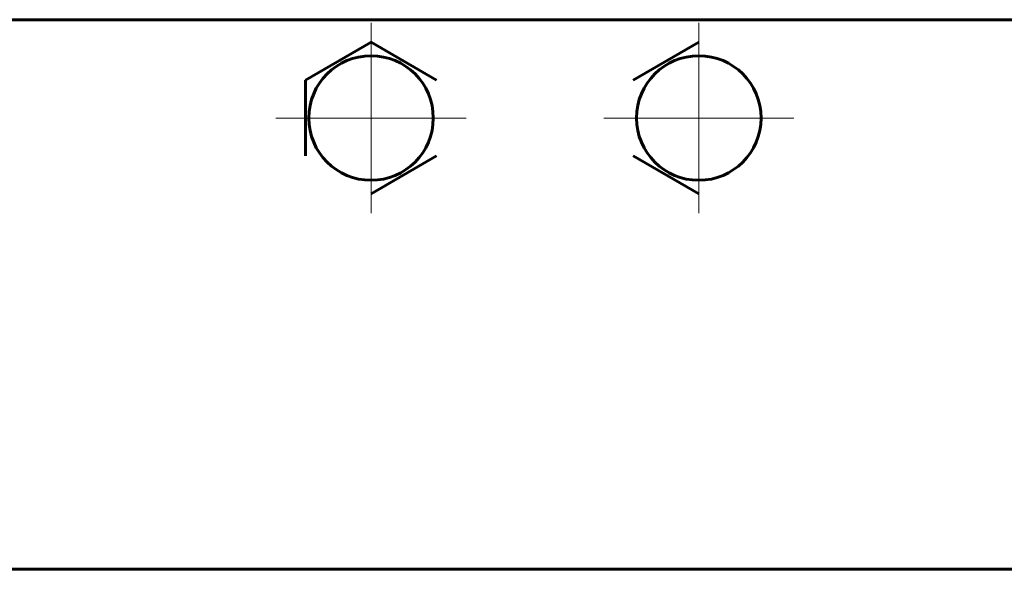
# Model space of a CAD drawing. Header units: millimetres. Extents: x -197 to 407, y -97 to 107.
# Tile 3 of 16: x -31 to 29, y 31 to 64. Entities that reach past the tile are written whole.
import ezdxf

# ---------------------------------------------------------------- set-up
doc = ezdxf.new("R2010")
doc.units = ezdxf.units.MM
doc.linetypes.add('K5LT_AXLED', pattern=[12, 7.5, -1.5, 1.5, -1.5])
doc.linetypes.add('K5LT_BASIC', pattern=[0])
doc.layers.add('Системный слой (1)', color=7, linetype='Continuous', true_color=0x6c6c6c)

# ---------------------------------------------------------------- blocks, each defined once
blk = doc.blocks.new('U23')
at = {"layer": 'Системный слой (1)', "color": 30, "linetype": 'K5LT_AXLED', "lineweight": 18, "true_color": 0xff8000}
for q in [(-10, 64.108), (-15.8, 58.308), (-4.2, 58.308), (-10, 52.508)]:
    blk.add_line((-10, 58.308), q, dxfattribs=at)
blk = doc.blocks.new('U26')
at = {"layer": 'Системный слой (1)', "color": 30, "linetype": 'K5LT_AXLED', "lineweight": 18, "true_color": 0xff8000}
for q in [(10, 64.108), (4.2, 58.308), (15.8, 58.308), (10, 52.508)]:
    blk.add_line((10, 58.308), q, dxfattribs=at)

msp = doc.modelspace()

# ---------------------------------------------------------------- linework, layer by layer
at = {"layer": 'Системный слой (1)', "color": 150, "linetype": 'K5LT_BASIC', "lineweight": 60, "true_color": 0x0080ff}
for p, q in [((164.9, 64.308), (-164.9, 64.308)), ((-14, 60.617), (-10, 62.927)), ((-10, 62.927), (-6, 60.617)), ((6, 60.617), (10, 62.927)), ((-14, 55.998), (-14, 60.617)), ((-6, 55.998), (-10, 53.689)), ((10, 53.689), (6, 55.998)), ((164.9, 30.766), (-164.9, 30.766))]:
    msp.add_line(p, q, dxfattribs=at)
for centre in [(-10, 58.308), (10, 58.308)]:
    msp.add_circle(centre, 3.8, dxfattribs=at)

# ---------------------------------------------------------------- block references
at = {"layer": 'Системный слой (1)'}
for name in ['U23', 'U26']:
    msp.add_blockref(name, (0, 0), dxfattribs=at)

doc.saveas('drawing.dxf')
